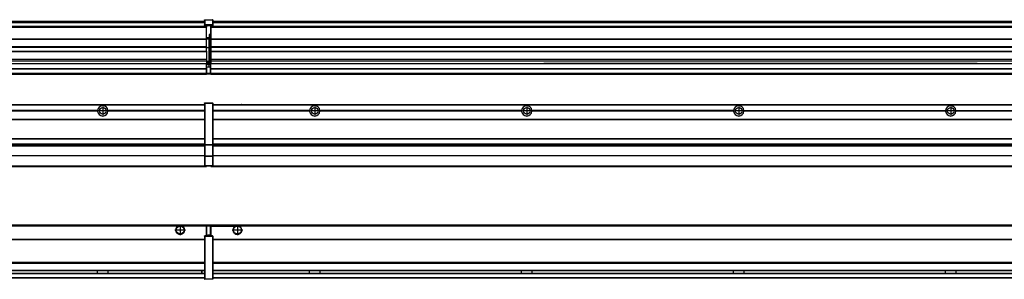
# Model space of a CAD drawing. Header units: inches. Extents: x -381 to 29822, y -418 to 176.
# Tile 37 of 49: x 18675 to 19604, y -154 to 90. Entities that reach past the tile are written whole.
import ezdxf

# ---------------------------------------------------------------- set-up
doc = ezdxf.new("R2010")
doc.units = ezdxf.units.IN
doc.linetypes.add('DOT_CENTER', pattern=[14, 12, -1, 0, -1])
doc.layers.add('1', color=7, linetype='Continuous')

# ---------------------------------------------------------------- blocks, each defined once
blk = doc.blocks.new('Modulos_intermedio__FL-14__17__20', base_point=(18855.18, -48.03))
at = {"color": 7, "linetype": 'Continuous'}
for p, q in [((18856.88, 10.47), (20249.18, 10.47)), ((18856.88, 10.22), (20249.18, 10.22)), ((18876.43, 10.47), (18876.48, 10.52)), ((18876.48, 10.52), (18883.88, 10.52)), ((18883.93, 10.47), (18883.88, 10.52)), ((18948.29, 4.77), (18856.88, 4.77)), ((18948.28, 4.47), (18856.88, 4.47)), ((18948.29, 4.17), (18856.88, 4.17)), ((18948.28, 4.47), (18948.29, 4.77)), ((18948.29, 4.17), (18948.28, 4.47)), ((18950.45, 6.05), (18950.44, 6.04)), ((18950.44, 2.91), (18950.45, 2.89)), ((19148.29, 4.77), (18958.07, 4.77)), ((18958.07, 4.77), (18958.08, 4.47)), ((18958.08, 4.47), (18958.07, 4.17)), ((19148.29, 4.17), (18958.07, 4.17)), ((19148.28, 4.47), (18958.08, 4.47)), ((19148.28, 4.47), (19148.29, 4.77)), ((19148.29, 4.17), (19148.28, 4.47)), ((19348.29, 4.77), (19158.07, 4.77)), ((19158.07, 4.77), (19158.08, 4.47)), ((19158.08, 4.47), (19158.07, 4.17)), ((19348.29, 4.17), (19158.07, 4.17)), ((19348.28, 4.47), (19158.08, 4.47)), ((19348.28, 4.47), (19348.29, 4.77)), ((19348.29, 4.17), (19348.28, 4.47)), ((19350.84, 6.59), (19350.83, 6.57)), ((19350.83, 2.38), (19350.84, 2.36)), ((19358.07, 4.77), (19548.29, 4.77)), ((19358.07, 4.77), (19358.08, 4.47)), ((19358.08, 4.47), (19358.07, 4.17)), ((19548.29, 4.17), (19358.07, 4.17)), ((19548.28, 4.47), (19358.08, 4.47)), ((19548.28, 4.47), (19548.29, 4.77)), ((19548.29, 4.17), (19548.28, 4.47)), ((19550.84, 6.59), (19550.83, 6.57)), ((19550.83, 2.38), (19550.84, 2.36)), ((19558.07, 4.77), (19748.29, 4.77)), ((19558.07, 4.77), (19558.08, 4.47)), ((19558.08, 4.47), (19558.07, 4.17)), ((19748.29, 4.17), (19558.07, 4.17)), ((19748.28, 4.47), (19558.08, 4.47)), ((18856.88, -3.53), (20249.18, -3.53)), ((18856.88, -3.78), (20249.18, -3.78)), ((20249.18, -4.03), (18856.88, -4.03)), ((18856.88, -21.53), (20249.18, -21.53)), ((18856.88, -21.78), (20249.18, -21.78)), ((18856.88, -26.73), (20249.18, -26.73)), ((18856.88, -26.82), (20249.18, -26.82)), ((18856.88, -28.37), (20249.18, -28.37)), ((18856.88, -28.53), (20249.18, -28.53)), ((18856.88, -28.65), (20249.18, -28.65)), ((20249.18, -38.02), (18856.88, -38.02)), ((20249.18, -38.11), (18856.88, -38.11)), ((18855.18, -47.53), (18855.18, -48.03)), ((18855.18, -48.03), (20251.18, -48.03)), ((18856.63, -47.53), (20249.43, -47.53))]:
    blk.add_line(p, q, dxfattribs=at)
for centre in [(18953.18, 4.47), (19153.18, 4.47), (19353.18, 4.47), (19553.18, 4.47)]:
    blk.add_circle(centre, 3.15, dxfattribs=at)
for centre, start, end in [((18953.18, 4.47), 3.5101, 176.4899), ((19153.18, 4.47), 3.5101, 176.4899), ((19353.18, 4.47), 3.5101, 176.4899), ((19553.18, 4.47), 3.5101, 176.4899), ((18953.18, 4.47), 183.51008, 356.48992), ((19153.18, 4.47), 183.51008, 356.48992), ((19353.18, 4.47), 183.51008, 356.48992), ((19553.18, 4.47), 183.51008, 356.48992)]:
    blk.add_arc(centre, 4.9, start, end, dxfattribs=at)
at = {"layer": '1', "color": 2, "linetype": 'DOT_CENTER'}
for p, q in [((18957.33, 4.47), (18949.03, 4.47)), ((18953.18, 8.62), (18953.18, 0.32)), ((19157.33, 4.47), (19149.03, 4.47)), ((19153.18, 8.62), (19153.18, 0.32)), ((19357.33, 4.47), (19349.03, 4.47)), ((19353.18, 8.62), (19353.18, 0.32)), ((19557.33, 4.47), (19549.03, 4.47)), ((19553.18, 8.62), (19553.18, 0.32))]:
    blk.add_line(p, q, dxfattribs=at)
blk = doc.blocks.new('Modulos_intermedio__FL-14__12__31', base_point=(17455.18, -48.03))
at = {"color": 7, "linetype": 'Continuous'}
for p, q in [((17456.88, 10.47), (18849.18, 10.47)), ((17456.88, 10.22), (18849.18, 10.22)), ((18822.43, 10.47), (18822.48, 10.52)), ((18822.48, 10.52), (18829.88, 10.52)), ((18829.93, 10.47), (18829.88, 10.52)), ((18849.18, 11.72), (18849.19, 11.79)), ((18849.18, 11.72), (18849.18, 11.47)), ((18849.18, 11.47), (18849.43, 11.47)), ((18849.18, 11.47), (18849.18, -27.21)), ((18849.19, 11.79), (18849.2, 11.82)), ((18849.2, 11.82), (18849.22, 11.86)), ((18849.22, 11.86), (18849.25, 11.9)), ((18849.25, 11.9), (18849.29, 11.93)), ((18849.29, 11.93), (18849.34, 11.96)), ((18849.34, 11.96), (18849.36, 11.96)), ((18849.36, 11.96), (18849.43, 11.97)), ((18849.43, 11.97), (18856.63, 11.97)), ((18849.43, 11.97), (18849.43, 11.47)), ((18849.43, 11.47), (18849.43, -27.21)), ((18856.63, 11.47), (18849.43, 11.47)), ((18856.7, 11.96), (18856.63, 11.97)), ((18856.63, 11.97), (18856.63, 11.47)), ((18856.63, 11.47), (18856.63, -27.21)), ((18856.88, 11.47), (18856.63, 11.47)), ((18856.72, 11.96), (18856.7, 11.96)), ((18856.76, 11.93), (18856.72, 11.96)), ((18856.8, 11.9), (18856.76, 11.93)), ((18856.84, 11.86), (18856.8, 11.9)), ((18856.86, 11.82), (18856.84, 11.86)), ((18856.87, 11.79), (18856.86, 11.82)), ((18856.88, 11.72), (18856.87, 11.79)), ((18856.88, 11.72), (18856.88, 11.47)), ((18856.88, 11.47), (18856.88, -27.21)), ((18748.29, 4.77), (18558.07, 4.77)), ((18748.29, 4.17), (18558.07, 4.17)), ((18748.28, 4.47), (18558.08, 4.47)), ((18748.29, 4.77), (18748.28, 4.47)), ((18748.28, 4.47), (18748.29, 4.17)), ((18849.18, 4.77), (18758.07, 4.77)), ((18758.08, 4.47), (18758.07, 4.77)), ((18758.07, 4.17), (18758.08, 4.47)), ((18849.18, 4.17), (18758.07, 4.17)), ((18849.18, 4.47), (18758.08, 4.47)), ((17456.88, -3.53), (18849.18, -3.53)), ((17456.88, -3.78), (18849.18, -3.78)), ((18849.18, -4.03), (17456.88, -4.03)), ((17456.88, -21.53), (18849.18, -21.53)), ((17456.88, -21.78), (18849.18, -21.78)), ((17456.88, -26.73), (18849.18, -26.73)), ((17456.88, -26.82), (18849.18, -26.82)), ((18849.18, -27.21), (18849.18, -27.52)), ((18849.18, -27.21), (18849.43, -27.21)), ((18849.18, -27.52), (18849.19, -27.54)), ((18849.18, -27.52), (18849.18, -38.19)), ((18849.19, -27.54), (18849.22, -27.57)), ((18849.22, -27.57), (18849.25, -27.59)), ((18849.25, -27.59), (18849.29, -27.6)), ((18849.29, -27.6), (18849.34, -27.61)), ((18849.34, -27.61), (18849.36, -27.61)), ((18849.36, -27.61), (18849.43, -27.62)), ((18849.43, -27.21), (18856.63, -27.21)), ((18849.43, -27.21), (18849.43, -27.62)), ((18849.43, -27.62), (18856.63, -27.62)), ((18849.43, -27.62), (18849.43, -38.3)), ((18856.88, -27.21), (18856.63, -27.21)), ((18856.63, -27.21), (18856.63, -27.62)), ((18856.7, -27.61), (18856.63, -27.62)), ((18856.63, -27.62), (18856.63, -38.3)), ((18856.72, -27.61), (18856.7, -27.61)), ((18856.76, -27.6), (18856.72, -27.61)), ((18856.8, -27.59), (18856.76, -27.6)), ((18856.84, -27.57), (18856.8, -27.59)), ((18856.87, -27.54), (18856.84, -27.57)), ((18856.88, -27.52), (18856.87, -27.54)), ((18856.88, -27.21), (18856.88, -27.52)), ((18856.88, -27.52), (18856.88, -38.19)), ((17456.88, -28.37), (18849.18, -28.37)), ((17456.88, -28.53), (18849.18, -28.53)), ((17456.88, -28.65), (18849.18, -28.65)), ((18849.18, -38.02), (17456.88, -38.02)), ((18849.18, -38.11), (17456.88, -38.11)), ((18849.18, -38.19), (18849.19, -38.22)), ((18849.18, -38.19), (18849.18, -38.71)), ((18849.18, -38.71), (18849.43, -38.71)), ((18849.18, -38.71), (18849.18, -47.03)), ((18849.19, -38.22), (18849.22, -38.25)), ((18849.22, -38.25), (18849.25, -38.27)), ((18849.25, -38.27), (18849.29, -38.28)), ((18849.29, -38.28), (18849.34, -38.29)), ((18849.34, -38.29), (18849.36, -38.29)), ((18849.36, -38.29), (18849.43, -38.3)), ((18849.43, -38.3), (18849.43, -38.71)), ((18856.63, -38.3), (18849.43, -38.3)), ((18849.43, -38.71), (18849.43, -47.03)), ((18856.63, -38.71), (18849.43, -38.71)), ((18856.7, -38.29), (18856.63, -38.3)), ((18856.63, -38.3), (18856.63, -38.71)), ((18856.88, -38.71), (18856.63, -38.71)), ((18856.63, -38.71), (18856.63, -47.03)), ((18856.72, -38.29), (18856.7, -38.29)), ((18856.76, -38.28), (18856.72, -38.29)), ((18856.8, -38.27), (18856.76, -38.28)), ((18856.84, -38.25), (18856.8, -38.27)), ((18856.87, -38.22), (18856.84, -38.25)), ((18856.88, -38.19), (18856.87, -38.22)), ((18856.88, -38.19), (18856.88, -38.71)), ((18856.88, -38.71), (18856.88, -47.03)), ((17455.18, -48.03), (18851.18, -48.03)), ((17456.63, -47.53), (18849.43, -47.53)), ((18849.18, -47.03), (18849.43, -47.03)), ((18849.18, -47.03), (18849.18, -47.28)), ((18849.18, -47.28), (18849.19, -47.34)), ((18849.19, -47.34), (18849.2, -47.37)), ((18849.2, -47.37), (18849.22, -47.41)), ((18849.22, -47.41), (18849.25, -47.45)), ((18849.25, -47.45), (18849.29, -47.49)), ((18849.29, -47.49), (18849.34, -47.51)), ((18849.34, -47.51), (18849.36, -47.52)), ((18849.36, -47.52), (18849.43, -47.53)), ((18849.43, -47.03), (18856.63, -47.03)), ((18849.43, -47.03), (18849.43, -47.53)), ((18849.43, -47.53), (18856.63, -47.53)), ((18851.18, -47.53), (18851.18, -48.03)), ((18856.63, -47.03), (18856.63, -47.53)), ((18856.88, -47.03), (18856.63, -47.03)), ((18856.7, -47.52), (18856.63, -47.53)), ((18856.72, -47.51), (18856.7, -47.52)), ((18856.76, -47.49), (18856.72, -47.51)), ((18856.8, -47.45), (18856.76, -47.49)), ((18856.84, -47.41), (18856.8, -47.45)), ((18856.86, -47.37), (18856.84, -47.41)), ((18856.87, -47.34), (18856.86, -47.37)), ((18856.88, -47.28), (18856.87, -47.34)), ((18856.88, -47.03), (18856.88, -47.28))]:
    blk.add_line(p, q, dxfattribs=at)
blk.add_circle((18753.18, 4.47), 3.15, dxfattribs=at)
for start, end in [(3.5101, 176.4899), (183.51008, 356.48992)]:
    blk.add_arc((18753.18, 4.47), 4.9, start, end, dxfattribs=at)
at = {"layer": '1', "color": 2, "linetype": 'DOT_CENTER'}
for p, q in [((18757.33, 4.47), (18749.03, 4.47)), ((18753.18, 8.62), (18753.18, 0.32))]:
    blk.add_line(p, q, dxfattribs=at)
blk = doc.blocks.new('F-288__38', base_point=(621.12, -75.97))
for name, p in [('Modulos_intermedio__FL-14__12__31', (17455.18, -48.03)), ('Modulos_intermedio__FL-14__17__20', (18855.18, -48.03))]:
    blk.add_blockref(name, p)
blk = doc.blocks.new('Alzado2', base_point=(2889, -32))
blk.add_blockref('F-288__38', (621.12, -75.97))
blk = doc.blocks.new('Modulos_intermedio__FL-14__17__49', base_point=(18855.18, 38.97))
at = {"color": 7, "linetype": 'Continuous'}
for p, q in [((18855.18, 84.47), (18855.18, 83.99)), ((18855.18, 83.99), (18855.18, 83.97)), ((20251.18, 83.99), (18855.18, 83.99)), ((18855.18, 83.97), (18855.18, 83.47)), ((18855.18, 83.97), (20251.18, 83.97)), ((18856.88, 88.97), (20249.18, 88.97)), ((18856.88, 88.96), (20249.18, 88.96)), ((18856.88, 88.35), (20249.18, 88.35)), ((18856.88, 88.03), (20249.18, 88.03)), ((18856.88, 87.7), (20249.18, 87.7)), ((18855.18, 83.47), (18855.18, 72.41)), ((18855.18, 83.47), (20251.18, 83.47)), ((18855.18, 72.41), (18855.18, 72.16)), ((18855.18, 72.41), (20251.18, 72.41)), ((18855.18, 72.16), (20251.18, 72.16)), ((18855.18, 72.16), (18855.18, 64.79)), ((20251.18, 64.79), (18855.18, 64.79)), ((18855.18, 64.79), (18855.18, 64.54)), ((18855.18, 64.54), (18855.18, 60.91)), ((18855.18, 64.54), (20251.18, 64.54)), ((18855.18, 60.91), (18855.18, 60.41)), ((18855.18, 60.91), (20251.18, 60.91)), ((18855.18, 60.41), (20251.18, 60.41)), ((18855.18, 60.41), (18855.18, 59.42)), ((18855.18, 59.42), (18855.18, 53.15)), ((18855.18, 53.15), (18855.18, 51.48)), ((18855.18, 53.15), (20251.18, 53.15)), ((20251.18, 51.48), (18855.18, 51.48)), ((18855.18, 51.48), (18855.18, 51.37)), ((18855.18, 51.37), (18855.18, 49.19)), ((18855.18, 49.19), (18855.18, 49.16)), ((18855.18, 49.19), (19169.43, 49.19)), ((18855.18, 44.48), (18855.18, 49.16)), ((18855.18, 49.16), (19169.43, 49.16)), ((19169.43, 49.19), (19169.43, 49.18)), ((19178.18, 49.19), (19169.43, 49.19)), ((19169.43, 49.18), (19169.43, 49.16)), ((19169.43, 49.18), (19178.18, 49.18)), ((19169.43, 49.16), (19178.18, 49.16)), ((19178.18, 49.19), (19178.18, 49.18)), ((19369.43, 49.19), (19178.18, 49.19)), ((19178.18, 49.18), (19178.18, 49.16)), ((19178.18, 49.16), (19369.43, 49.16)), ((19369.43, 49.19), (19369.43, 49.18)), ((19378.18, 49.19), (19369.43, 49.19)), ((19369.43, 49.18), (19378.18, 49.18)), ((19369.43, 49.18), (19369.43, 49.16)), ((19369.43, 49.16), (19378.18, 49.16)), ((19569.43, 49.19), (19378.18, 49.19)), ((19378.18, 49.19), (19378.18, 49.18)), ((19378.18, 49.18), (19378.18, 49.16)), ((19378.18, 49.16), (19569.43, 49.16)), ((19569.43, 49.19), (19569.43, 49.18)), ((19578.18, 49.19), (19569.43, 49.19)), ((19569.43, 49.18), (19569.43, 49.16)), ((19569.43, 49.18), (19578.18, 49.18)), ((19569.43, 49.16), (19578.18, 49.16)), ((19578.18, 49.19), (19578.18, 49.18)), ((19578.18, 49.19), (20251.18, 49.19)), ((19578.18, 49.18), (19578.18, 49.16)), ((19578.18, 49.16), (20251.18, 49.16)), ((18855.18, 44.48), (18855.18, 44.04)), ((18855.18, 44.48), (20251.13, 44.48)), ((18855.18, 39.97), (18855.18, 44.04)), ((18855.18, 44.04), (20251.13, 44.04)), ((18855.18, 39.97), (18855.18, 39.47)), ((18855.18, 39.97), (20251.13, 39.97)), ((18855.18, 39.47), (18855.18, 39.22)), ((18855.18, 39.47), (20251.13, 39.47)), ((18855.18, 39.22), (18855.18, 38.97)), ((18855.18, 39.22), (20251.13, 39.22)), ((18855.18, 38.97), (20251.13, 38.97))]:
    blk.add_line(p, q, dxfattribs=at)
blk = doc.blocks.new('Modulos_intermedio__FL-14__12__60', base_point=(17455.18, 38.97))
at = {"color": 7, "linetype": 'Continuous'}
for p, q in [((18851.18, 83.99), (17455.18, 83.99)), ((17455.18, 83.97), (18851.18, 83.97)), ((17456.88, 88.97), (18849.18, 88.97)), ((17456.88, 88.96), (18849.18, 88.96)), ((17456.88, 88.35), (18849.18, 88.35)), ((17456.88, 88.03), (18849.18, 88.03)), ((17456.88, 87.7), (18849.18, 87.7)), ((18849.18, 90.22), (18849.19, 90.29)), ((18849.18, 90.22), (18849.2, 90.24)), ((18849.18, 90.16), (18849.18, 90.22)), ((18849.18, 90.22), (18849.18, 90.16)), ((18849.18, 90.16), (18849.18, 85.33)), ((18849.18, 85.33), (18849.19, 85.4)), ((18849.18, 85.33), (18849.18, 85.22)), ((18849.18, 85.22), (18849.19, 85.29)), ((18849.18, 85.22), (18849.18, 84.97)), ((18849.18, 84.97), (18849.18, 84.72)), ((18849.18, 84.97), (18849.43, 84.97)), ((18849.19, 84.66), (18849.18, 84.72)), ((18849.19, 90.29), (18849.2, 90.32)), ((18849.19, 85.4), (18849.2, 85.42)), ((18849.19, 85.29), (18849.2, 85.32)), ((18849.2, 84.63), (18849.19, 84.66)), ((18849.2, 90.32), (18849.22, 90.36)), ((18849.2, 90.24), (18849.22, 90.28)), ((18849.2, 85.42), (18849.22, 85.46)), ((18849.2, 85.32), (18849.22, 85.36)), ((18849.22, 84.59), (18849.2, 84.63)), ((18849.22, 90.36), (18849.25, 90.4)), ((18849.22, 90.28), (18849.25, 90.32)), ((18849.22, 85.46), (18849.25, 85.5)), ((18849.22, 85.36), (18849.25, 85.4)), ((18849.22, 85.36), (18849.25, 85.4)), ((18849.25, 84.55), (18849.22, 84.59)), ((18849.25, 90.4), (18849.29, 90.43)), ((18849.25, 90.32), (18849.29, 90.35)), ((18849.25, 85.5), (18849.29, 85.53)), ((18849.25, 85.4), (18849.29, 85.43)), ((18849.29, 84.51), (18849.25, 84.55)), ((18849.29, 90.43), (18849.34, 90.46)), ((18849.29, 90.35), (18849.34, 90.37)), ((18849.29, 85.53), (18849.34, 85.55)), ((18849.29, 85.43), (18849.34, 85.46)), ((18849.29, 85.43), (18849.34, 85.46)), ((18849.34, 84.49), (18849.29, 84.51)), ((18849.34, 90.46), (18849.36, 90.46)), ((18849.34, 90.37), (18849.36, 90.38)), ((18849.34, 85.55), (18849.36, 85.55)), ((18849.34, 85.46), (18849.36, 85.46)), ((18849.36, 84.48), (18849.34, 84.49)), ((18849.36, 90.46), (18849.43, 90.47)), ((18849.36, 90.38), (18849.43, 90.39)), ((18849.36, 85.55), (18849.43, 85.56)), ((18849.36, 85.46), (18849.43, 85.47)), ((18849.43, 84.47), (18849.36, 84.48)), ((18849.43, 90.47), (18856.63, 90.47)), ((18849.43, 90.47), (18849.43, 90.39)), ((18849.43, 90.39), (18856.63, 90.39)), ((18849.43, 90.39), (18849.43, 85.56)), ((18849.43, 85.56), (18849.43, 85.47)), ((18856.63, 85.56), (18849.43, 85.56)), ((18849.43, 85.47), (18856.63, 85.47)), ((18849.43, 85.47), (18849.43, 84.97)), ((18849.43, 84.97), (18851.18, 84.97)), ((18849.43, 84.97), (18849.43, 84.47)), ((18849.43, 84.47), (18851.18, 84.47)), ((18851.18, 84.97), (18851.18, 83.97)), ((18851.18, 84.97), (18854.88, 84.97)), ((18851.18, 83.97), (18851.18, 83.47)), ((18854.88, 84.97), (18856.63, 84.97)), ((18854.88, 84.97), (18854.88, 77.44)), ((18854.88, 84.47), (18856.63, 84.47)), ((18856.7, 90.46), (18856.63, 90.47)), ((18856.63, 90.47), (18856.63, 90.39)), ((18856.7, 90.38), (18856.63, 90.39)), ((18856.63, 90.39), (18856.63, 85.56)), ((18856.63, 85.56), (18856.63, 85.47)), ((18856.7, 85.55), (18856.63, 85.56)), ((18856.63, 85.47), (18856.63, 84.97)), ((18856.7, 85.46), (18856.63, 85.47)), ((18856.63, 84.97), (18856.63, 84.47)), ((18856.88, 84.97), (18856.63, 84.97)), ((18856.63, 84.47), (18856.7, 84.48)), ((18856.72, 90.46), (18856.7, 90.46)), ((18856.72, 90.37), (18856.7, 90.38)), ((18856.72, 85.55), (18856.7, 85.55)), ((18856.72, 85.46), (18856.7, 85.46)), ((18856.7, 84.48), (18856.72, 84.49)), ((18856.76, 90.43), (18856.72, 90.46)), ((18856.76, 90.35), (18856.72, 90.37)), ((18856.76, 85.53), (18856.72, 85.55)), ((18856.8, 85.4), (18856.72, 85.46)), ((18856.76, 85.43), (18856.72, 85.46)), ((18856.72, 84.49), (18856.76, 84.51)), ((18856.8, 90.4), (18856.76, 90.43)), ((18856.8, 90.32), (18856.76, 90.35)), ((18856.8, 85.5), (18856.76, 85.53)), ((18856.8, 85.4), (18856.76, 85.43)), ((18856.76, 84.51), (18856.8, 84.55)), ((18856.84, 90.36), (18856.8, 90.4)), ((18856.84, 90.28), (18856.8, 90.32)), ((18856.84, 85.46), (18856.8, 85.5)), ((18856.84, 85.36), (18856.8, 85.4)), ((18856.84, 85.36), (18856.8, 85.4)), ((18856.8, 84.55), (18856.84, 84.59)), ((18856.86, 90.32), (18856.84, 90.36)), ((18856.86, 90.24), (18856.84, 90.28)), ((18856.86, 85.42), (18856.84, 85.46)), ((18856.86, 85.32), (18856.84, 85.36)), ((18856.84, 84.59), (18856.86, 84.63)), ((18856.87, 90.29), (18856.86, 90.32)), ((18856.88, 90.22), (18856.86, 90.24)), ((18856.87, 85.4), (18856.86, 85.42)), ((18856.87, 85.29), (18856.86, 85.32)), ((18856.86, 84.63), (18856.87, 84.66)), ((18856.88, 90.22), (18856.87, 90.29)), ((18856.88, 85.33), (18856.87, 85.4)), ((18856.88, 85.22), (18856.87, 85.29)), ((18856.87, 84.66), (18856.88, 84.72)), ((18856.88, 90.16), (18856.88, 90.22)), ((18856.88, 90.22), (18856.88, 90.16)), ((18856.88, 90.16), (18856.88, 85.33)), ((18856.88, 85.33), (18856.88, 85.22)), ((18856.88, 85.22), (18856.88, 84.97)), ((18856.88, 84.97), (18856.88, 84.72)), ((17455.18, 83.47), (18851.18, 83.47)), ((18851.18, 72.41), (18851.18, 83.47)), ((18853.43, 76.45), (18853.43, 73.5)), ((18854.88, 76.45), (18853.43, 76.45)), ((18853.68, 76.45), (18853.68, 73.5)), ((18853.68, 76.3), (18854.88, 76.3)), ((18854.88, 79.65), (18855.18, 79.58)), ((18854.88, 78.12), (18855.18, 78.12)), ((18854.88, 77.6), (18855.18, 77.6)), ((18854.88, 77.44), (18855.18, 77.36)), ((18854.88, 76.45), (18855.18, 76.53)), ((18854.88, 76.3), (18854.88, 76.45)), ((18855.18, 76.3), (18854.88, 76.3)), ((18854.88, 63.97), (18854.88, 76.3)), ((17455.18, 72.41), (18851.18, 72.41)), ((17455.18, 72.16), (18851.18, 72.16)), ((18853.43, 73.5), (18851.18, 73.5)), ((18853.43, 73), (18851.18, 73)), ((18851.18, 72.5), (18853.43, 72.5)), ((18851.18, 72.41), (18851.18, 72.16)), ((18851.18, 64.79), (18851.18, 72.16)), ((18853.43, 73.5), (18853.68, 73.5)), ((18853.43, 73), (18853.43, 73.5)), ((18853.43, 73), (18853.43, 72.5)), ((18853.68, 72.5), (18853.43, 72.5)), ((18853.43, 72.5), (18853.43, 63.97)), ((18853.67, 73.21), (18853.68, 73.19)), ((18853.68, 73.25), (18853.68, 73.5)), ((18853.68, 73.19), (18853.68, 72.5)), ((18853.68, 63.97), (18853.68, 72.5)), ((18851.18, 64.79), (17455.18, 64.79)), ((17455.18, 64.54), (18851.18, 64.54)), ((17455.18, 60.91), (18851.18, 60.91)), ((17455.18, 60.41), (18851.18, 60.41)), ((18851.18, 64.79), (18851.18, 64.54)), ((18851.18, 60.91), (18851.18, 64.54)), ((18853.43, 63.97), (18851.18, 63.97)), ((18851.18, 60.91), (18851.18, 60.41)), ((18851.18, 60.41), (18851.18, 59.42)), ((18851.18, 59.42), (18851.18, 53.15)), ((18853.43, 50.98), (18853.43, 63.97)), ((18853.43, 63.97), (18853.68, 63.97)), ((18853.68, 50.98), (18853.68, 63.97)), ((18853.68, 63.97), (18854.88, 63.97)), ((18854.88, 49.58), (18854.88, 63.97)), ((18855.18, 63.97), (18854.88, 63.97)), ((17455.18, 53.15), (18851.18, 53.15)), ((18851.18, 51.48), (17455.18, 51.48)), ((18178.18, 49.19), (18851.18, 49.19)), ((18178.18, 49.16), (18851.18, 49.16)), ((18851.13, 44.48), (18851.13, 47.58)), ((18851.13, 47.58), (18851.18, 47.58)), ((18851.18, 53.15), (18851.18, 51.48)), ((18851.18, 51.48), (18851.18, 51.37)), ((18851.18, 51.37), (18851.18, 49.19)), ((18853.43, 50.98), (18851.18, 50.98)), ((18853.43, 49.98), (18851.18, 49.98)), ((18851.18, 49.19), (18851.18, 49.16)), ((18851.18, 47.58), (18851.18, 49.16)), ((18853.43, 48.98), (18851.18, 48.98)), ((18853.43, 47.91), (18851.18, 47.91)), ((18851.18, 46), (18851.18, 47.58)), ((18853.43, 49.98), (18853.43, 50.98)), ((18853.43, 50.98), (18853.68, 50.98)), ((18853.43, 49.98), (18853.43, 48.98)), ((18853.43, 47.91), (18853.43, 48.98)), ((18853.68, 48.98), (18853.43, 48.98)), ((18853.43, 46), (18853.43, 47.91)), ((18853.43, 47.91), (18853.52, 47.89)), ((18853.52, 47.89), (18853.6, 47.83)), ((18853.6, 47.83), (18853.66, 47.75)), ((18853.66, 47.75), (18853.68, 47.66)), ((18853.68, 49.73), (18853.68, 50.98)), ((18853.68, 49.73), (18853.68, 48.98)), ((18853.68, 49.58), (18854.88, 49.58)), ((18853.68, 47.66), (18853.68, 48.98)), ((18853.68, 48.93), (18854.88, 48.93)), ((18853.68, 46), (18853.68, 47.66)), ((18854.88, 48.93), (18854.88, 49.58)), ((18855.18, 49.58), (18854.88, 49.58)), ((18854.88, 48.93), (18854.88, 47.33)), ((18854.88, 48.93), (18855.18, 48.85)), ((18854.88, 47.33), (18854.88, 46)), ((17455.18, 44.48), (18851.13, 44.48)), ((17455.18, 44.04), (18851.13, 44.04)), ((17455.18, 39.97), (18851.13, 39.97)), ((17455.18, 39.47), (18851.13, 39.47)), ((17455.18, 39.22), (18851.13, 39.22)), ((17455.18, 38.97), (18851.13, 38.97)), ((18851.13, 45.47), (18851.18, 45.48)), ((18851.13, 44.48), (18851.18, 44.48)), ((18851.13, 44.48), (18851.13, 44.04)), ((18851.13, 39.97), (18851.13, 44.04)), ((18851.18, 40.48), (18851.13, 40.48)), ((18851.13, 39.97), (18851.13, 39.47)), ((18851.13, 39.22), (18851.13, 39.47)), ((18851.13, 39.22), (18851.13, 38.97)), ((18851.18, 46), (18853.43, 46)), ((18851.18, 46), (18851.18, 39.97)), ((18851.18, 39.97), (18854.63, 39.97)), ((18851.18, 39.97), (18851.18, 39.47)), ((18851.18, 39.47), (18854.63, 39.47)), ((18853.43, 46), (18854.88, 46)), ((18855.18, 45.08), (18854.63, 44.93)), ((18854.63, 44.93), (18854.63, 39.97)), ((18854.63, 39.97), (18854.63, 39.47)), ((18854.88, 39.97), (18854.63, 39.97)), ((18855.18, 45.92), (18854.88, 46)), ((18854.88, 45), (18855.18, 45.08)), ((18854.88, 45), (18854.88, 39.97)), ((18854.88, 44.81), (18855.18, 44.87)), ((18854.88, 41.31), (18855.18, 41.37)), ((18854.88, 40.83), (18855.18, 40.91)), ((18854.88, 39.97), (18854.88, 39.72))]:
    blk.add_line(p, q, dxfattribs=at)
for centre, start, end in [((18853.43, 73.25), 270, 0), ((18853.43, 49.73), 0, 90), ((18854.63, 39.72), 270, 0)]:
    blk.add_arc(centre, 0.25, start, end, dxfattribs=at)
blk = doc.blocks.new('F-288__67', base_point=(621.12, 38.97))
for name, p in [('Modulos_intermedio__FL-14__12__60', (17455.18, 38.97)), ('Modulos_intermedio__FL-14__17__49', (18855.18, 38.97))]:
    blk.add_blockref(name, p)
blk = doc.blocks.new('Inferior2', base_point=(2889, 64.72))
blk.add_blockref('F-288__67', (621.12, 38.97))
blk = doc.blocks.new('Modulos_intermedio__FL-14__17__75', base_point=(18855.18, -154.47))
at = {"color": 7, "linetype": 'Continuous'}
for p, q in [((18855.18, -102.97), (18855.18, -104.47)), ((18855.18, -102.97), (20251.13, -102.97)), ((18855.18, -104.47), (18877.77, -104.47)), ((18855.18, -104.47), (18855.18, -113.47)), ((18877.77, -104.47), (18878.72, -103.98)), ((18878.72, -103.98), (18880.18, -103.72)), ((18880.18, -103.72), (18881.63, -103.98)), ((18881.63, -103.98), (18882.59, -104.47)), ((20223.77, -104.47), (18882.59, -104.47)), ((18856.88, -116.72), (20249.18, -116.72)), ((18856.88, -116.97), (20249.18, -116.97)), ((20249.18, -117.22), (18856.88, -117.22)), ((20249.18, -138.72), (18856.88, -138.72)), ((20249.18, -138.97), (18856.88, -138.97)), ((18856.88, -139.22), (20249.18, -139.22)), ((18856.88, -145.97), (20249.18, -145.97)), ((18856.88, -146.22), (20249.18, -146.22)), ((18948.28, -146.3), (18948.28, -146.22)), ((18948.28, -146.35), (18948.28, -146.3)), ((18948.29, -147.07), (18948.28, -146.35)), ((18948.28, -148.6), (18948.29, -147.56)), ((18948.28, -148.72), (18948.28, -148.6)), ((18948.29, -147.56), (18948.29, -147.07)), ((18958.08, -146.35), (18958.07, -146.75)), ((18958.07, -146.75), (18958.07, -147.72)), ((18958.07, -147.72), (18958.08, -148.43)), ((18958.08, -146.22), (18958.08, -146.3)), ((18958.08, -146.3), (18958.08, -146.35)), ((18958.08, -148.43), (18958.08, -148.59)), ((18958.08, -148.59), (18958.08, -148.65)), ((19148.28, -146.3), (19148.28, -146.22)), ((19148.28, -146.35), (19148.28, -146.3)), ((19148.29, -146.98), (19148.28, -146.35)), ((19148.28, -148.43), (19148.29, -147.88)), ((19148.28, -148.65), (19148.28, -148.43)), ((19148.29, -147.23), (19148.29, -146.98)), ((19148.29, -147.88), (19148.29, -147.23)), ((19158.08, -146.35), (19158.07, -146.75)), ((19158.07, -146.75), (19158.07, -147.72)), ((19158.07, -147.72), (19158.08, -148.43)), ((19158.08, -146.22), (19158.08, -146.3)), ((19158.08, -146.3), (19158.08, -146.35)), ((19158.08, -148.43), (19158.08, -148.59)), ((19158.08, -148.59), (19158.08, -148.65)), ((19348.28, -146.3), (19348.28, -146.22)), ((19348.28, -146.35), (19348.28, -146.3)), ((19348.29, -146.98), (19348.28, -146.35)), ((19348.28, -148.6), (19348.29, -147.96)), ((19348.28, -148.65), (19348.28, -148.6)), ((19348.29, -147.07), (19348.29, -146.98)), ((19348.29, -147.23), (19348.29, -147.07)), ((19348.29, -147.88), (19348.29, -147.23)), ((19348.29, -147.96), (19348.29, -147.88)), ((19358.08, -146.52), (19358.07, -147.07)), ((19358.07, -147.07), (19358.07, -147.72)), ((19358.07, -147.72), (19358.07, -147.88)), ((19358.07, -147.88), (19358.08, -148.43)), ((19358.08, -146.22), (19358.08, -146.3)), ((19358.08, -146.3), (19358.08, -146.35)), ((19358.08, -146.35), (19358.08, -146.52)), ((19358.08, -148.43), (19358.08, -148.59)), ((19358.08, -148.59), (19358.08, -148.65)), ((19548.28, -146.3), (19548.28, -146.22)), ((19548.28, -146.35), (19548.28, -146.3)), ((19548.29, -146.98), (19548.28, -146.35)), ((19548.28, -148.6), (19548.29, -147.96)), ((19548.28, -148.65), (19548.28, -148.6)), ((19548.29, -147.07), (19548.29, -146.98)), ((19548.29, -147.23), (19548.29, -147.07)), ((19548.29, -147.88), (19548.29, -147.23)), ((19548.29, -147.96), (19548.29, -147.88)), ((19558.08, -146.52), (19558.07, -147.07)), ((19558.07, -147.07), (19558.07, -147.72)), ((19558.07, -147.72), (19558.07, -147.88)), ((19558.07, -147.88), (19558.08, -148.43)), ((19558.08, -146.22), (19558.08, -146.3)), ((19558.08, -146.3), (19558.08, -146.35)), ((19558.08, -146.35), (19558.08, -146.52)), ((19558.08, -148.43), (19558.08, -148.59)), ((19558.08, -148.59), (19558.08, -148.65)), ((18856.88, -148.72), (20249.18, -148.72)), ((18856.88, -148.97), (20249.18, -148.97)), ((18856.88, -152.72), (20249.18, -152.72)), ((18856.88, -152.97), (20249.18, -152.97)), ((18958.08, -148.65), (18958.08, -148.72)), ((19148.28, -148.72), (19148.28, -148.65)), ((19158.08, -148.65), (19158.08, -148.72)), ((19348.28, -148.72), (19348.28, -148.65)), ((19358.08, -148.65), (19358.08, -148.72)), ((19548.28, -148.72), (19548.28, -148.65)), ((19558.08, -148.65), (19558.08, -148.72))]:
    blk.add_line(p, q, dxfattribs=at)
for radius in [4, 3.7]:
    blk.add_circle((18880.18, -107.97), radius, dxfattribs=at)
blk.add_arc((18880.18, -107.97), 4.25, 124.56032, 55.43968, dxfattribs=at)
at = {"layer": '1', "color": 2, "linetype": 'DOT_CENTER'}
for p, q in [((18885.18, -107.97), (18875.18, -107.97)), ((18880.18, -102.97), (18880.18, -112.97))]:
    blk.add_line(p, q, dxfattribs=at)
blk = doc.blocks.new('Modulos_intermedio__FL-14__12__86', base_point=(17455.18, -154.47))
at = {"color": 7, "linetype": 'Continuous'}
for p, q in [((17455.18, -102.97), (18851.13, -102.97)), ((18823.77, -104.47), (17482.59, -104.47)), ((18824.72, -103.98), (18823.77, -104.47)), ((18826.18, -103.72), (18824.72, -103.98)), ((18827.63, -103.98), (18826.18, -103.72)), ((18828.59, -104.47), (18827.63, -103.98)), ((18851.13, -104.47), (18828.59, -104.47)), ((18851.13, -104.47), (18851.13, -102.97)), ((18851.13, -111.58), (18851.13, -104.47)), ((18851.18, -104.48), (18851.13, -104.48)), ((18851.18, -105.48), (18851.13, -105.48)), ((18851.13, -109.47), (18851.18, -109.48)), ((18854.63, -103.47), (18851.18, -103.47)), ((18851.18, -103.47), (18851.18, -103.97)), ((18851.18, -103.97), (18851.18, -111.58)), ((18851.18, -103.97), (18854.63, -103.97)), ((18854.63, -103.47), (18854.63, -103.97)), ((18854.88, -103.97), (18854.63, -103.97)), ((18854.63, -103.97), (18854.63, -112.97)), ((18854.88, -103.72), (18854.88, -103.97)), ((18854.88, -103.97), (18854.88, -112.97)), ((18854.88, -104.83), (18855.18, -104.91)), ((18854.88, -106.47), (18855.18, -106.47)), ((18854.88, -107.48), (18855.18, -107.48)), ((17456.88, -116.72), (18849.18, -116.72)), ((17456.88, -116.97), (18849.18, -116.97)), ((18849.18, -117.22), (17456.88, -117.22)), ((18849.18, -113.72), (18849.19, -113.66)), ((18849.18, -113.72), (18849.18, -113.97)), ((18849.18, -113.97), (18849.18, -153.97)), ((18849.18, -113.97), (18849.43, -113.97)), ((18849.19, -113.66), (18849.2, -113.63)), ((18849.2, -113.63), (18849.22, -113.59)), ((18849.22, -113.59), (18849.25, -113.55)), ((18849.25, -113.55), (18849.29, -113.51)), ((18849.29, -113.51), (18849.34, -113.49)), ((18849.34, -113.49), (18849.36, -113.48)), ((18849.36, -113.48), (18849.43, -113.47)), ((18851.18, -113.47), (18849.43, -113.47)), ((18849.43, -113.47), (18849.43, -113.97)), ((18856.63, -113.97), (18849.43, -113.97)), ((18849.43, -113.97), (18849.43, -153.97)), ((18851.18, -111.58), (18851.13, -111.58)), ((18851.18, -113.47), (18851.18, -111.58)), ((18854.63, -112.97), (18851.18, -112.97)), ((18854.88, -113.47), (18851.18, -113.47)), ((18854.63, -112.97), (18854.63, -113.47)), ((18854.88, -112.97), (18854.63, -112.97)), ((18854.88, -111.93), (18855.18, -112.01)), ((18854.88, -112.97), (18854.88, -113.26)), ((18854.88, -113.26), (18854.88, -113.47)), ((18856.63, -113.47), (18854.88, -113.47)), ((18856.7, -113.48), (18856.63, -113.47)), ((18856.63, -113.47), (18856.63, -113.97)), ((18856.88, -113.97), (18856.63, -113.97)), ((18856.63, -113.97), (18856.63, -153.97)), ((18856.72, -113.49), (18856.7, -113.48)), ((18856.76, -113.51), (18856.72, -113.49)), ((18856.8, -113.55), (18856.76, -113.51)), ((18856.84, -113.59), (18856.8, -113.55)), ((18856.86, -113.63), (18856.84, -113.59)), ((18856.87, -113.66), (18856.86, -113.63)), ((18856.88, -113.72), (18856.87, -113.66)), ((18856.88, -113.72), (18856.88, -113.97)), ((18856.88, -113.97), (18856.88, -153.97)), ((18849.18, -138.72), (17456.88, -138.72)), ((18849.18, -138.97), (17456.88, -138.97)), ((17456.88, -139.22), (18849.18, -139.22)), ((17456.88, -145.97), (18849.18, -145.97)), ((17456.88, -146.22), (18849.18, -146.22)), ((18748.28, -146.3), (18748.28, -146.22)), ((18748.28, -146.35), (18748.28, -146.3)), ((18748.29, -146.98), (18748.28, -146.35)), ((18748.28, -148.2), (18748.29, -147.88)), ((18748.28, -148.65), (18748.28, -148.2)), ((18748.29, -147.23), (18748.29, -146.98)), ((18748.29, -147.88), (18748.29, -147.23)), ((18758.07, -147.23), (18758.06, -147.56)), ((18758.06, -147.56), (18758.07, -148.2)), ((18758.08, -146.35), (18758.07, -147.23)), ((18758.07, -148.2), (18758.08, -148.6)), ((18758.08, -146.22), (18758.08, -146.3)), ((18758.08, -146.3), (18758.08, -146.35)), ((18758.08, -148.6), (18758.08, -148.72)), ((18846.18, -146.65), (18846.24, -146.4)), ((18846.18, -146.65), (18846.18, -147.16)), ((18846.18, -147.16), (18846.18, -148.23)), ((18846.18, -148.23), (18846.24, -148.55)), ((18846.24, -146.4), (18846.46, -146.22)), ((18846.24, -148.55), (18846.46, -148.72)), ((18846.6, -146.22), (18846.6, -146.26)), ((18846.6, -146.26), (18846.6, -146.97)), ((18846.6, -146.97), (18846.6, -148.69)), ((17456.88, -148.72), (18849.18, -148.72)), ((17456.88, -148.97), (18849.18, -148.97)), ((17456.88, -152.72), (18849.18, -152.72)), ((17456.88, -152.97), (18849.18, -152.97)), ((18748.28, -148.72), (18748.28, -148.65)), ((18846.6, -148.69), (18846.6, -148.72)), ((18849.18, -153.97), (18849.43, -153.97)), ((18849.18, -153.97), (18849.18, -154.22)), ((18849.18, -154.22), (18849.19, -154.29)), ((18849.19, -154.29), (18849.2, -154.32)), ((18849.2, -154.32), (18849.22, -154.36)), ((18849.22, -154.36), (18849.25, -154.4)), ((18849.25, -154.4), (18849.29, -154.43)), ((18849.29, -154.43), (18849.34, -154.46)), ((18849.34, -154.46), (18849.36, -154.46)), ((18849.36, -154.46), (18849.43, -154.47)), ((18849.43, -153.97), (18856.63, -153.97)), ((18849.43, -153.97), (18849.43, -154.47)), ((18856.63, -154.47), (18849.43, -154.47)), ((18856.88, -153.97), (18856.63, -153.97)), ((18856.63, -153.97), (18856.63, -154.47)), ((18856.7, -154.46), (18856.63, -154.47)), ((18856.72, -154.46), (18856.7, -154.46)), ((18856.76, -154.43), (18856.72, -154.46)), ((18856.8, -154.4), (18856.76, -154.43)), ((18856.84, -154.36), (18856.8, -154.4)), ((18856.86, -154.32), (18856.84, -154.36)), ((18856.87, -154.29), (18856.86, -154.32)), ((18856.88, -154.22), (18856.87, -154.29)), ((18856.88, -153.97), (18856.88, -154.22))]:
    blk.add_line(p, q, dxfattribs=at)
for radius in [4, 3.7]:
    blk.add_circle((18826.18, -107.97), radius, dxfattribs=at)
for centre, radius, start, end in [((18826.18, -107.97), 4.25, 124.56032, 55.43968), ((18854.63, -103.72), 0.25, 0, 90)]:
    blk.add_arc(centre, radius, start, end, dxfattribs=at)
at = {"layer": '1', "color": 2, "linetype": 'DOT_CENTER'}
for p, q in [((18831.18, -107.97), (18821.18, -107.97)), ((18826.18, -102.97), (18826.18, -112.97))]:
    blk.add_line(p, q, dxfattribs=at)
blk = doc.blocks.new('F-288__93', base_point=(621.12, -154.47))
for name, p in [('Modulos_intermedio__FL-14__12__86', (17455.18, -154.47)), ('Modulos_intermedio__FL-14__17__75', (18855.18, -154.47))]:
    blk.add_blockref(name, p)
blk = doc.blocks.new('Superior1', base_point=(2889, -128.72))
blk.add_blockref('F-288__93', (621.12, -154.47))

msp = doc.modelspace()

# ---------------------------------------------------------------- block references
for name, p in [('Inferior2', (2889, 64.72)), ('Alzado2', (2889, -32)), ('Superior1', (2889, -128.72))]:
    msp.add_blockref(name, p)

doc.saveas('drawing.dxf')
